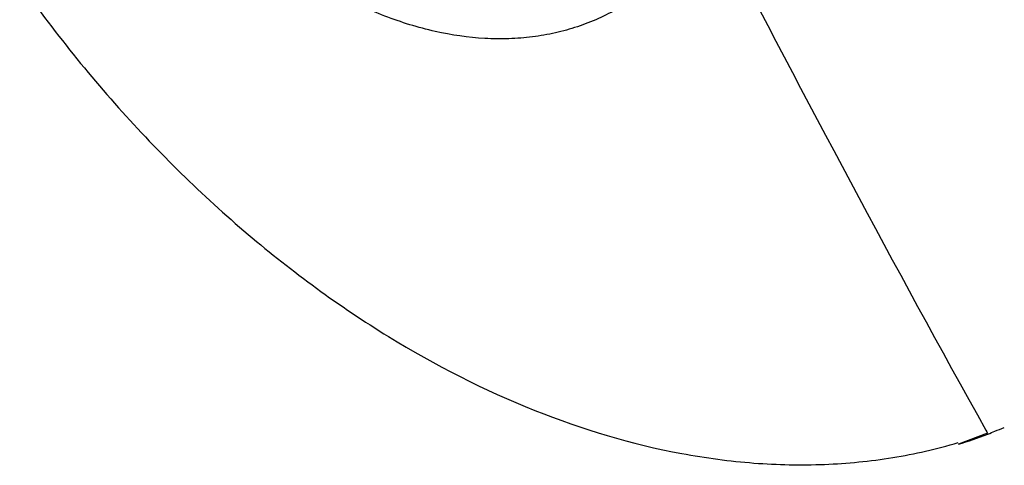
# Model space of a CAD drawing. Header units: inches. Extents: x 0 to 34, y 0 to 22.
# Tile 90 of 175: x 20 to 21.3, y 11.9 to 12.5. Entities that reach past the tile are written whole.
import ezdxf

# ---------------------------------------------------------------- set-up
doc = ezdxf.new("R2010")
doc.units = ezdxf.units.IN
doc.header["$LTSCALE"] = 1.87
doc.header["$MEASUREMENT"] = 0
doc.layers.add('3_ALL_AXES', color=7, linetype='CONTINUOUS')
doc.layers.add('7_ALL_FEATURES', color=7, linetype='CONTINUOUS')

msp = doc.modelspace()

# ---------------------------------------------------------------- linework, layer by layer
at = {"layer": '3_ALL_AXES', "color": 7, "linetype": 'Continuous'}
msp.add_open_spline([(20.797736, 12.499656), (20.789529, 12.494909), (20.772569, 12.486229), (20.745828, 12.475827), (20.717891, 12.468081), (20.688909, 12.463027), (20.659027, 12.460691), (20.617707, 12.461214), (20.56442, 12.468944), (20.500355, 12.488775), (20.436597, 12.518812), (20.374401, 12.558425), (20.31498, 12.606808), (20.259501, 12.662991), (20.209063, 12.72585), (20.164667, 12.794132), (20.127198, 12.866473), (20.097402, 12.94143), (20.075879, 13.017516), (20.063062, 13.093204), (20.060447, 13.143511), (20.060756, 13.168133)], degree=3, knots=[0, 0, 0, 0, 0.02451604, 0.04916391, 0.07407076, 0.09935446, 0.1251206, 0.15145919, 0.20608288, 0.26365211, 0.32426649, 0.38778343, 0.4538597, 0.52199473, 0.59157243, 0.66190079, 0.73224986, 0.80188845, 0.87012227, 0.93632741, 1, 1, 1, 1], dxfattribs=at)
at = {"layer": '7_ALL_FEATURES', "color": 7, "linetype": 'Continuous'}
for p, q in [((21.265094, 11.96223), (21.228168, 11.948095)), ((21.263095, 11.965814), (21.264173, 11.963882)), ((21.264173, 11.963882), (21.265094, 11.96223))]:
    msp.add_line(p, q, dxfattribs=at)
for centre, radius, start, end in [((39.291652, 22.017682), 20.641437, 207.1539114, 209.1419613), ((21.040426, 12.549052), 0.629586, 291.829202, 292.992191), ((21.037693, 12.556272), 0.637307, 287.39011, 290.961865), ((21.039671, 12.550932), 0.631613, 290.967578, 291.829326)]:
    msp.add_arc(centre, radius, start, end, dxfattribs=at)
for points, knots in [([(21.480384, 12.09925), (21.499071, 12.11757), (21.534644, 12.156926), (21.581389, 12.222475), (21.621669, 12.294593), (21.667064, 12.400345), (21.705525, 12.546818), (21.721665, 12.73579), (21.708375, 12.935433), (21.666141, 13.140019), (21.596247, 13.343727), (21.500729, 13.54071), (21.382349, 13.725302), (21.24451, 13.892182), (21.091153, 14.036535), (20.926636, 14.154184), (20.755556, 14.241681), (20.582741, 14.296356), (20.439114, 14.31317), (20.329192, 14.30804), (20.276273, 14.299508), (20.250491, 14.293759)], [0, 0, 0, 0, 0.02542106, 0.0513924, 0.07805122, 0.10550551, 0.1630162, 0.22424124, 0.28898572, 0.35670306, 0.4265874, 0.49766138, 0.56885895, 0.63910506, 0.70739496, 0.77287612, 0.83493478, 0.8932879, 0.94807115, 0.97433983, 1, 1, 1, 1]), ([(20.079056, 14.228874), (20.055099, 14.215018), (20.008788, 14.183909), (19.945723, 14.128071), (19.889453, 14.063476), (19.840456, 13.990735), (19.799155, 13.910482), (19.754034, 13.792496), (19.719464, 13.629236), (19.713161, 13.420002), (19.741162, 13.200902), (19.802416, 12.979266), (19.894798, 12.762464), (20.015185, 12.55777), (20.159531, 12.372061), (20.32301, 12.21159), (20.50024, 12.08177), (20.685357, 11.987052), (20.844045, 11.939418), (20.968324, 11.922853), (21.057952, 11.920982), (21.144726, 11.929517), (21.200704, 11.942247), (21.227817, 11.950315)], [0, 0, 0, 0, 0.02522052, 0.05066313, 0.07655209, 0.10307842, 0.13039671, 0.1586233, 0.21799935, 0.28143621, 0.34854683, 0.4185375, 0.49033431, 0.56270169, 0.63435511, 0.70407157, 0.77080258, 0.83379367, 0.8927114, 0.92072619, 0.94785333, 0.97422072, 1, 1, 1, 1])]:
    msp.add_open_spline(points, degree=3, knots=knots, dxfattribs=at)

doc.saveas('drawing.dxf')
